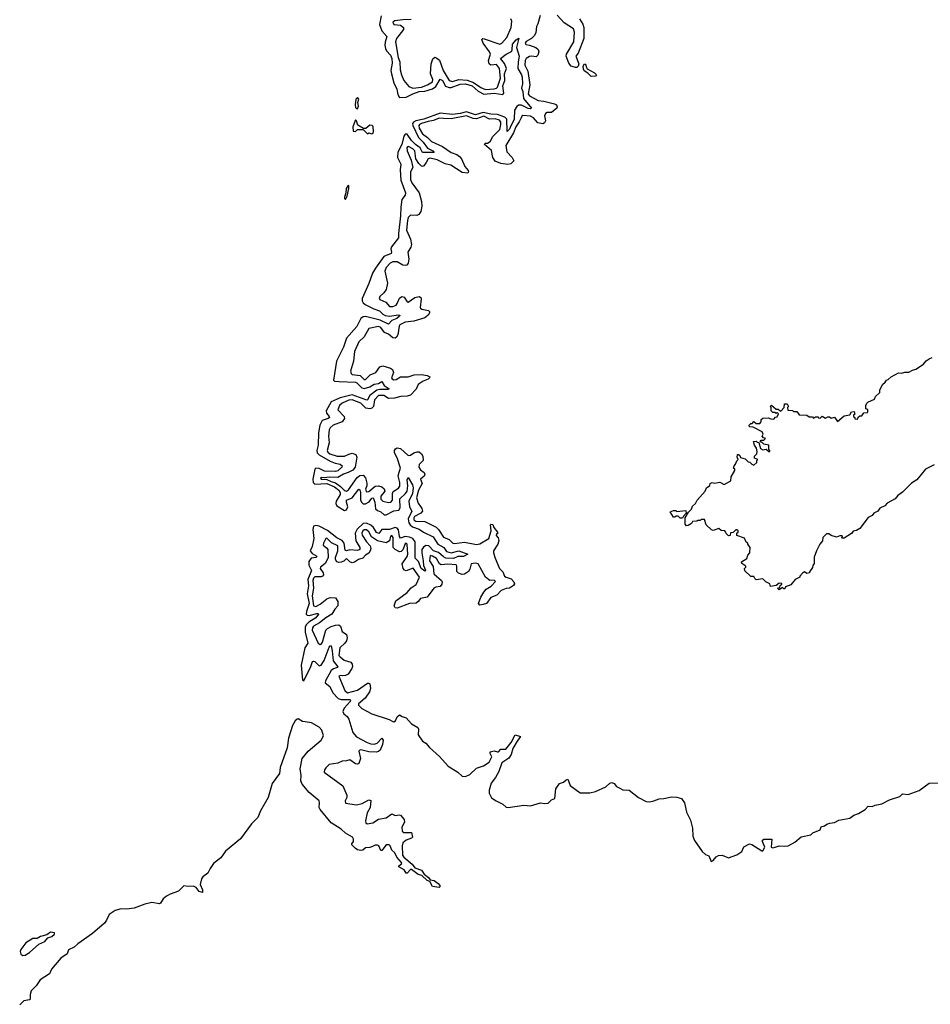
# Model space of a CAD drawing. Extents: x 2323203 to 2567568, y 883585 to 1022917.
# Tile 53 of 256: x 2425665 to 2433937, y 955377 to 964317. Entities that reach past the tile are written whole.
import ezdxf

# ---------------------------------------------------------------- set-up
doc = ezdxf.new("R2010")
doc.units = 0

msp = doc.modelspace()

# ---------------------------------------------------------------- linework, layer by layer
at = {"layer": '0CON10XD'}
for points in [[(2428947.5, 964352.5), (2428933.6, 964273.6), (2428955.4, 964215), (2429000, 964165), (2428985, 964112), (2428980.6, 964085), (2428987.2, 964055), (2428996.9, 964035), (2429033.1, 963995), (2429046.6, 963965), (2429049.2, 963920.9), (2429037.4, 963855), (2429041.8, 963825), (2429064.2, 963744.2), (2429090, 963685), (2429098.5, 963638.5), (2429115, 963611.9), (2429175, 963614.6), (2429236.4, 963645), (2429295, 963664.3), (2429345, 963667.9), (2429415, 963689.1), (2429445, 963711.1), (2429485, 963777.1), (2429505, 963763.8), (2429534, 963714), (2429565, 963700.5), (2429585, 963701.6), (2429665, 963731.3), (2429715.5, 963734.5), (2429774.7, 963715), (2429829.2, 963669.2), (2429881.8, 963641.8), (2429975, 963650.9), (2430053.4, 963636.6), (2430061.4, 963648.6), (2430053, 963715), (2430072.1, 963765), (2430067.6, 963825), (2430086.1, 963875), (2430069.3, 963919.3), (2430032.2, 963965), (2430085, 964004.6), (2430131.4, 964028.6), (2430137.5, 964042.5), (2430140.4, 964095), (2430175, 964132.9), (2430198, 964148), (2430176.4, 964065), (2430202.9, 963985), (2430192.4, 963935), (2430190.3, 963875), (2430224.7, 963815), (2430229.8, 963795), (2430233.3, 963735), (2430222.4, 963695), (2430235.6, 963665.6), (2430241, 963601), (2430314, 963515), (2430305, 963507.5), (2430285, 963510), (2430221.9, 963541.9), (2430195, 963539.5), (2430181, 963529), (2430160.9, 963495), (2430157.3, 963415), (2430120.9, 963339.1), (2430115, 963321.5), (2430091.9, 963301.9), (2430090.8, 963415), (2430071.3, 963431.3), (2430005, 963456.3), (2429945, 963459.6), (2429875, 963475.7), (2429805, 963453.2), (2429725, 963481.2), (2429665.4, 963465.4), (2429595, 963456), (2429485, 963467.9), (2429335, 963414.6), (2429262.4, 963397.7), (2429242.4, 963387.6), (2429233, 963375), (2429234.8, 963355), (2429288, 963248), (2429331.1, 963205), (2429369.8, 963149.8), (2429418.6, 963125), (2429428.7, 963111.3), (2429325, 963111.8), (2429301.9, 963155), (2429260.9, 963185), (2429225, 963221.1), (2429185, 963277.8), (2429165, 963277.7), (2429155, 963260), (2429136.5, 963185), (2429099.7, 963115), (2429097.8, 963065), (2429126.2, 963005), (2429121.5, 962955), (2429128.5, 962858.5), (2429170, 962745), (2429166.9, 962725), (2429136.2, 962683.8), (2429125.9, 962614.1), (2429125.3, 962535), (2429104.6, 962375), (2429107.3, 962335), (2429043.3, 962255), (2429037.3, 962235), (2429042.2, 962205), (2429038, 962195), (2428972.6, 962167.4), (2428897.8, 962062.2), (2428870.7, 962015), (2428835, 961922), (2428775.7, 961785), (2428775.6, 961765), (2428786.2, 961745), (2428801.9, 961731.9), (2428882.8, 961692.8), (2428933.6, 961675), (2428964.1, 961644.1), (2428985, 961632.4), (2429025, 961625.2), (2429106.2, 961636.2), (2429116.7, 961635), (2429115.9, 961625.9), (2429090, 961605), (2429044.1, 961585.9), (2429015, 961552.9), (2428940.2, 961590.2), (2428805, 961621.4), (2428785, 961618.5), (2428764.7, 961605.3), (2428727.8, 961532.2), (2428632.5, 961425), (2428606.9, 961345), (2428541.4, 961215), (2428514.3, 961045), (2428526, 961036), (2428568.2, 961031.8), (2428715, 961024.9), (2428728.6, 961018.6), (2428774.1, 960974.1), (2428795, 960969), (2428846.4, 960983.6), (2428885, 961008.8), (2428925, 961012.4), (2428955, 961030.5), (2428976.3, 960996.3), (2429020, 960965), (2429010.5, 960959.5), (2428935, 960960.7), (2428907.8, 960952.2), (2428845.3, 960904.7), (2428825, 960865.6), (2428817.8, 960862.2), (2428685, 960909.9), (2428575, 960882.7), (2428494.1, 960845.9), (2428449.4, 960765), (2428451.4, 960745), (2428476.8, 960715), (2428478.8, 960705), (2428468.1, 960695), (2428412, 960678), (2428391.4, 960635), (2428380.3, 960565), (2428376.7, 960455), (2428363.7, 960405), (2428366.6, 960385), (2428384, 960366), (2428485, 960308.8), (2428530.9, 960290.9), (2428575, 960282), (2428595.7, 960265), (2428592.5, 960255), (2428555, 960221.9), (2428535, 960213.4), (2428435, 960219), (2428385, 960243.2), (2428354.5, 960245.5), (2428345.5, 960234.5), (2428327.7, 960145), (2428329.4, 960115), (2428345, 960100.2), (2428455, 960106.1), (2428525, 960075.6), (2428565, 960045.1), (2428576, 960025), (2428577.5, 960005), (2428538.5, 959945), (2428536.5, 959925), (2428545, 959904.2), (2428615, 959860.9), (2428634.3, 959865.7), (2428644.3, 959895), (2428632.2, 959935), (2428634.7, 959955), (2428685, 959976.6), (2428745, 960054.7), (2428755, 960047.7), (2428761.8, 960025), (2428762.1, 959955), (2428772, 959932), (2428785, 959922.4), (2428805, 959921.5), (2428840.6, 959939.4), (2428865, 959971.8), (2428875, 959975.5), (2428890.6, 959935), (2428897.7, 959875), (2428915, 959859.8), (2428945, 959848.8), (2428975, 959822.5), (2428995, 959822.3), (2429062.2, 959857.8), (2429110.4, 959865), (2429121.5, 959885), (2429118.8, 959965), (2429170.9, 960015), (2429184.3, 960035.7), (2429190.5, 960085), (2429185, 960140), (2429195, 960160.8), (2429232.2, 960095), (2429238.8, 960065), (2429233.9, 960015), (2429201, 959945), (2429205.5, 959895), (2429226.2, 959855), (2429192.5, 959785), (2429198.7, 959748.7), (2429210.6, 959730.6), (2429233, 959713), (2429295, 959690), (2429334, 959664), (2429422, 959622), (2429463.4, 959553.4), (2429518.9, 959525), (2429540.7, 959489.3), (2429585, 959477), (2429655, 959493.4), (2429736.7, 959465), (2429695, 959441.8), (2429645, 959441.4), (2429605, 959423.8), (2429535, 959428.7), (2429515, 959438.4), (2429469.4, 959479.4), (2429424.4, 959495), (2429380.9, 959540.9), (2429355, 959543.5), (2429332.1, 959527.9), (2429318.1, 959505), (2429316.4, 959475), (2429331.4, 959405), (2429331.8, 959361.8), (2429352, 959318), (2429345, 959310), (2429313.1, 959335), (2429288.3, 959398.3), (2429258.7, 959428.7), (2429257.2, 959575), (2429235, 959604.9), (2429207.1, 959617.1), (2429165, 959624.2), (2429125, 959608.3), (2429114.5, 959624.5), (2429106, 959686), (2429095, 959699.7), (2429076.8, 959706.8), (2429025, 959689.4), (2428955, 959687.5), (2428928.8, 959651.2), (2428905, 959661), (2428880.1, 959705), (2428855.9, 959725.9), (2428815, 959746.8), (2428785, 959742.9), (2428729.7, 959690.3), (2428711.4, 959655), (2428719.9, 959585), (2428755.2, 959525), (2428754.4, 959505.6), (2428733.7, 959496.3), (2428665, 959502.9), (2428633.8, 959493.8), (2428621.9, 959501.9), (2428613, 959565), (2428595, 959589.2), (2428545, 959613.2), (2428459.6, 959679.6), (2428385, 959719.6), (2428355.3, 959724.7), (2428335, 959719.1), (2428327, 959687), (2428336.4, 959605), (2428320.6, 959535), (2428304.2, 959495), (2428321, 959471), (2428362.9, 959445), (2428355.2, 959434.8), (2428312.3, 959427.7), (2428291.9, 959398.1), (2428290.2, 959365), (2428315.4, 959315), (2428282.2, 959235), (2428287.1, 959177.1), (2428277.1, 959105), (2428293.8, 959015), (2428270.7, 958945), (2428268.6, 958918.6), (2428275, 958910.8), (2428295, 958907.8), (2428365, 958926.7), (2428376.3, 958926.3), (2428378.8, 958918.8), (2428355.8, 958885), (2428292.8, 958847.2), (2428267.7, 958822.3), (2428257.4, 958802.6), (2428256.9, 958755), (2428281.4, 958655), (2428254.8, 958615), (2428222.8, 958455), (2428235, 958320), (2428245.7, 958315), (2428311, 958445), (2428325, 958490), (2428335, 958493.6), (2428345, 958488.9), (2428385, 958450), (2428404.5, 958455), (2428430.7, 958499.3), (2428475, 958619.2), (2428485, 958631.5), (2428495, 958632), (2428502.2, 958587.8)], [(2430392.9, 964355), (2430370.6, 964279.4), (2430360.4, 964255), (2430352.2, 964197.8), (2430339.7, 964170.3), (2430315.2, 964144.8), (2430265, 964117.9), (2430255.6, 964105), (2430262.4, 964092.4), (2430295, 964086.1), (2430353, 964063), (2430374, 964045), (2430381.6, 964025), (2430370.3, 963995), (2430355, 963978.8), (2430315, 963985.9), (2430295, 963982.2), (2430266.1, 963965), (2430257.1, 963945), (2430253.5, 963903.5), (2430279.3, 963849.3), (2430298.9, 963725), (2430284, 963645), (2430296.4, 963626.4), (2430375, 963582.4), (2430425, 963576.7), (2430523.2, 963553.2), (2430540.5, 963545), (2430548.2, 963525), (2430544.5, 963515), (2430496.6, 963473.4), (2430455, 963473.8), (2430440.3, 963465), (2430432.9, 963445), (2430441.5, 963398.5), (2430431, 963379), (2430418, 963372), (2430371.6, 963381.6), (2430332.2, 963425), (2430305, 963440.4), (2430235, 963446.4), (2430225, 963440.5), (2430218.7, 963425), (2430201.7, 963388.3), (2430170.7, 963345), (2430150.5, 963289.5), (2430079.7, 963175), (2430088.5, 963118.5), (2430137.1, 963065), (2430152.5, 963035), (2430125, 963007.8), (2430098.2, 963001.8), (2430035, 963010), (2429985, 963033.2), (2429964.1, 963065), (2429949.8, 963129.8), (2429887.5, 963185), (2429894.4, 963195), (2429915, 963196.4), (2429938.9, 963211.1), (2429962.5, 963255), (2430025, 963320.6), (2430036.9, 963365), (2430035, 963385.6), (2430023.4, 963405), (2429985, 963418), (2429932.9, 963412.9), (2429880.9, 963440.9), (2429815, 963417), (2429785, 963419.5), (2429725, 963443.5), (2429585, 963416.3), (2429515, 963421.3), (2429475, 963421.6), (2429425, 963401.7), (2429375, 963393.9), (2429315, 963373.4), (2429297.4, 963365), (2429290.9, 963355), (2429295, 963332.7), (2429325, 963281.1), (2429368.6, 963248.6), (2429405, 963211.1), (2429505, 963166.8), (2429585, 963111.6), (2429635, 963091.9), (2429660, 963075), (2429676.8, 963055), (2429709.7, 962985), (2429738.5, 962948.5), (2429741.1, 962935), (2429735.5, 962924.5), (2429685, 962928.4), (2429580.9, 962995), (2429528.8, 963008.8), (2429457.3, 963045), (2429395, 963058.4), (2429374.1, 963055), (2429358.7, 963021.3), (2429335, 962990), (2429325, 962984.7), (2429315, 962987.5), (2429290.2, 963010.2), (2429263.3, 963055), (2429255, 963125.9), (2429235, 963144.8), (2429196.1, 963166.1), (2429186.2, 963163.8), (2429182.2, 963155), (2429183.5, 963126.5), (2429221.4, 963041.4), (2429235.5, 962975), (2429215, 962936.2), (2429216.1, 962865), (2429227.9, 962835), (2429293.8, 962745), (2429315.9, 962665), (2429317.8, 962625), (2429308.1, 962575), (2429292, 962548), (2429271, 962539), (2429215, 962542.3), (2429195, 962520), (2429186.5, 962495), (2429178.6, 962405), (2429214.5, 962325), (2429223.7, 962275), (2429218.6, 962251.4), (2429190.5, 962205), (2429198.4, 962141.6), (2429194.6, 962105), (2429180.9, 962089.1), (2429165, 962083.9), (2429145, 962088.8), (2429095, 962119.1), (2429055, 962118.5), (2429031.6, 962105), (2428995, 962067.5), (2428981, 962035), (2429005.4, 961924.6), (2428992.6, 961867.4), (2428971.9, 961838.1), (2428935.6, 961805), (2428930, 961785), (2428937.5, 961775), (2428992.1, 961752.1), (2429023.1, 961713.1), (2429055, 961711.9), (2429083.5, 961725), (2429095, 961739.4), (2429115, 961789.4), (2429135, 961802.2), (2429156.9, 961796.9), (2429184.4, 961755), (2429195, 961752.1), (2429255, 961795.5), (2429295, 961804.4), (2429310, 961795), (2429313.3, 961783.3), (2429301.8, 961705), (2429305, 961696.2), (2429318.2, 961688.2), (2429377.5, 961677.5), (2429386.7, 961666.7), (2429386.7, 961655), (2429375, 961634.4), (2429345, 961610.8), (2429245, 961580), (2429165, 961571.6), (2429119.5, 961545), (2429111.5, 961535), (2429098.7, 961455), (2429086.7, 961433.3), (2429075, 961425.5), (2429055, 961428.8), (2429015, 961463.1), (2428978.2, 961478.2), (2428945, 961521.5), (2428925, 961530.4), (2428835, 961511.9), (2428792.7, 961437.3), (2428745, 961391.1), (2428704.8, 961305), (2428698.4, 961215), (2428671.1, 961125), (2428675.9, 961105.9), (2428685.9, 961095.9), (2428756.5, 961086.5), (2428795, 961051.2), (2428805, 961048.8), (2428848.9, 961091.1), (2428899.5, 961115), (2428936.3, 961163.7), (2428965, 961173.2), (2429033.6, 961153.6), (2429051.9, 961141.9), (2429060, 961115), (2429042.7, 961065), (2429047.1, 961055), (2429065, 961045.6), (2429085, 961050), (2429125, 961074.6), (2429195, 961073.8), (2429247, 961093), (2429315, 961096.1), (2429367.1, 961087.1), (2429390.8, 961075), (2429388.9, 961065), (2429376.2, 961053.8), (2429330, 961035), (2429285.7, 961005), (2429266.5, 960963.5), (2429215, 960907.5), (2429185, 960897.7), (2429126.7, 960895), (2429070.6, 960879.4), (2429015, 960876.2), (2428972.5, 960905), (2428925, 960905.6), (2428887.5, 960865), (2428878.6, 960805), (2428865, 960791), (2428845, 960784.4), (2428809.2, 960789.2), (2428764.6, 960835), (2428685, 960866.9), (2428655, 960863.4), (2428593.1, 960835), (2428570.4, 960815), (2428554.7, 960774.7), (2428611.5, 960715), (2428615.5, 960695), (2428593.5, 960666.5), (2428512.1, 960635), (2428485, 960611.9), (2428476.9, 960593.1), (2428469.7, 960535), (2428475.6, 960475), (2428458.5, 960405), (2428465, 960388.9), (2428482.9, 960375), (2428550, 960355), (2428615, 960354), (2428655, 960373.3), (2428685, 960379.8), (2428719.7, 960369.7), (2428726, 960345), (2428713.4, 960255), (2428691.9, 960228.1), (2428649.1, 960205)], [(2429221.9, 964318.1), (2429145, 964316.8), (2429072.3, 964307.7), (2429054.5, 964295), (2429064, 964274), (2429125, 964268), (2429152.7, 964245), (2429151.8, 964228.2), (2429088.5, 964145), (2429080, 964115), (2429103.7, 963975), (2429118.4, 963935), (2429121.8, 963861.8), (2429132, 963815), (2429155, 963765.6), (2429199.5, 963709.5), (2429235, 963696.5), (2429315, 963705.8), (2429370.3, 963725), (2429415, 963752.6), (2429418.3, 963775), (2429396.8, 963825), (2429401.4, 963915), (2429418.3, 963961.7), (2429435, 963975.4), (2429455, 963969.1), (2429479.2, 963949.2), (2429512.5, 963855), (2429567.5, 963765), (2429595, 963756.7), (2429655, 963773.2), (2429731.2, 963768.8), (2429787.8, 963747.8), (2429855, 963700.7), (2429895, 963683), (2429975, 963688.5), (2429995.7, 963694.3), (2430005.1, 963704.9), (2430032.2, 963785), (2430024.3, 963875), (2429995, 963911.6), (2429945.3, 963905.3), (2429930.4, 963915), (2429923.2, 963945), (2429941.4, 964005), (2429932.9, 964025), (2429874.6, 964105), (2429863.6, 964136.4), (2429873.4, 964146.6), (2429885, 964144.5), (2430025, 964095.6), (2430045, 964104.4), (2430089.3, 964155), (2430129.6, 964245), (2430135.4, 964305), (2430125.5, 964325)], [(2430750, 964325), (2430779.5, 964275), (2430788.8, 964245), (2430788.4, 964145), (2430736.5, 964013.5), (2430716, 963985), (2430743.3, 963915), (2430739.4, 963895), (2430725, 963884.2), (2430712.3, 963882.3), (2430675, 963894), (2430652.6, 963922.6), (2430627.8, 963985), (2430632.5, 964005), (2430698.8, 964115), (2430705.2, 964204.8), (2430694.4, 964235), (2430609.7, 964289.7), (2430548, 964358)], [(2430855, 963800), (2430825, 963832), (2430792.2, 963852.2), (2430785, 963867.5), (2430783.5, 963895), (2430794, 963915), (2430805, 963912.5), (2430812.2, 963882.2), (2430820.9, 963870.9), (2430885.4, 963835.4), (2430903.3, 963815), (2430895, 963804), (2430855, 963800)], [(2428735, 963508.8), (2428743.3, 963533.3), (2428736, 963565), (2428744.2, 963595), (2428735, 963609.4), (2428717.5, 963595), (2428711.9, 963545), (2428715, 963521.2), (2428725, 963510), (2428735, 963508.8)], [(2428865, 963280), (2428875, 963287.5), (2428879.2, 963300.8), (2428875, 963347.5), (2428867.5, 963355), (2428845, 963358), (2428809.5, 963330.5), (2428788.3, 963328.3), (2428738, 963358), (2428725, 963397.5), (2428715, 963407.5), (2428692.5, 963345), (2428695, 963303.8), (2428715, 963302.5), (2428735, 963320), (2428785, 963320), (2428825, 963280), (2428835, 963290), (2428865, 963280)], [(2428625, 962683.3), (2428640, 962715), (2428656, 962785), (2428655, 962810), (2428645, 962807.5), (2428631.5, 962785), (2428628.8, 962745), (2428614.6, 962705), (2428615, 962693.3), (2428625, 962683.3)], [(2433972.5, 960275), (2433892.7, 960237.3), (2433815, 960138.8), (2433765, 960110), (2433685, 960026.2), (2433643, 959997), (2433616.7, 959965), (2433543.9, 959926.1), (2433525, 959903.3), (2433477, 959883), (2433460, 959855), (2433425, 959837.5), (2433407.5, 959815), (2433373.6, 959796.4), (2433295, 959697.5), (2433265, 959677.5), (2433235, 959672.5), (2433219.3, 959650.7), (2433155, 959610), (2433135, 959610), (2433130, 959615), (2433140, 959625), (2433135, 959630), (2433115, 959630), (2433085, 959617.5), (2433035, 959632.5), (2433015, 959650), (2432995, 959647.5), (2432960, 959615), (2432956.7, 959585), (2432933.9, 959556.1), (2432903.3, 959495), (2432881.7, 959438.3), (2432881.7, 959378.3), (2432868.3, 959361.7), (2432867, 959343), (2432840, 959305), (2432840, 959295), (2432815, 959290), (2432795, 959302.5), (2432775, 959292.5), (2432750, 959265), (2432750, 959255), (2432710, 959235), (2432670, 959185), (2432621.7, 959168.3), (2432615, 959150), (2432605, 959150), (2432595, 959160), (2432565, 959140), (2432550, 959155), (2432568.3, 959161.7), (2432571.7, 959178.3), (2432588.3, 959191.7), (2432588.3, 959198.3), (2432565, 959200), (2432535, 959180), (2432485, 959170), (2432480, 959195), (2432441.7, 959211.7), (2432415, 959240), (2432355, 959230), (2432341.7, 959241.7), (2432335, 959260), (2432305, 959260), (2432251.7, 959311.7), (2432250, 959335), (2432260, 959345), (2432260, 959355), (2432225, 959380), (2432222.5, 959395), (2432270, 959425), (2432280, 959455), (2432297.5, 959475), (2432300, 959525), (2432280, 959555), (2432280, 959565), (2432263, 959573), (2432249.3, 959609.3), (2432180, 959635), (2432180, 959655), (2432190, 959665), (2432190, 959675), (2432180, 959685), (2432170, 959685), (2432145, 959660), (2432121.7, 959658.3), (2432120, 959635), (2432105, 959630), (2432081.7, 959651.7), (2432080, 959665), (2432070, 959675), (2432038.3, 959678.3), (2432015, 959697.5), (2431965, 959680), (2431950, 959685), (2431901.7, 959731.7), (2431885, 959780), (2431855, 959780), (2431845, 959770), (2431825, 959770), (2431817, 959763), (2431775, 959760), (2431767, 959743), (2431737, 959723), (2431721.7, 959721.7), (2431710, 959735), (2431710, 959795), (2431740, 959845), (2431768.3, 959871.7), (2431775, 959900), (2431802.5, 959925), (2431817.5, 959955), (2431892.5, 960035), (2431903.8, 960066.2), (2431932.5, 960087.5), (2431937.5, 960105), (2431953.9, 960116.1), (2431975, 960110), (2432025, 960116.7), (2432065, 960096.7), (2432125, 960130), (2432127.5, 960165), (2432160, 960225), (2432160, 960235), (2432150, 960245), (2432153.6, 960266.4), (2432168.3, 960281.7), (2432178.3, 960311.7), (2432190, 960325), (2432182.5, 960345), (2432185, 960370), (2432195, 960370), (2432205, 960360), (2432211.7, 960341.7), (2432255, 960330), (2432281.7, 960301.7), (2432298.3, 960298.3), (2432315, 960280), (2432335, 960272.5), (2432360, 960295), (2432360, 960315), (2432370, 960325), (2432340, 960335), (2432340, 960355), (2432360, 960375), (2432362.5, 960395), (2432357, 960427), (2432340, 960455), (2432331.7, 960488.3), (2432355, 960490), (2432365, 960480), (2432378.3, 960478.3), (2432395, 960422.5), (2432415, 960412.5), (2432446.7, 960416.7), (2432470, 960395), (2432480, 960395), (2432480, 960405), (2432470, 960415), (2432470, 960455), (2432425, 960462.5), (2432408.3, 960478.3), (2432390, 960485), (2432401.7, 960498.3), (2432425, 960500), (2432440, 960515), (2432421.7, 960521.7), (2432410, 960535), (2432417.5, 960552.5), (2432410, 960575), (2432327, 960617), (2432295, 960620), (2432290, 960635), (2432305, 960650), (2432318.3, 960651.7), (2432335, 960670), (2432355, 960650), (2432388.3, 960651.7), (2432400, 960665), (2432401.7, 960688.3), (2432415, 960700), (2432465, 960702.5), (2432488.3, 960691.7), (2432515, 960690), (2432531.7, 960708.3), (2432545, 960710), (2432558.3, 960738.3), (2432545, 960750), (2432535, 960740), (2432525, 960750), (2432505, 960750), (2432490, 960765), (2432490, 960795), (2432482.5, 960805), (2432493, 960817), (2432535, 960780), (2432555, 960780), (2432568.3, 960768.3), (2432578.3, 960761.7), (2432610, 960795), (2432611.7, 960828.3), (2432635, 960830), (2432650, 960805), (2432640, 960795), (2432641.7, 960771.7), (2432685, 960770), (2432695, 960760), (2432725, 960760), (2432745, 960730), (2432815, 960727.5), (2432835, 960710), (2432865, 960710), (2432875, 960700), (2432895, 960710), (2432915, 960710), (2432921.7, 960701.7), (2432935, 960700), (2432955, 960717.5), (2432985, 960700), (2433005, 960712.5), (2433021.7, 960711.7), (2433035, 960700), (2433065, 960707.5), (2433095, 960670), (2433155, 960720), (2433205, 960730), (2433220, 960755), (2433245, 960760), (2433250, 960735), (2433240, 960725), (2433240, 960715), (2433250, 960705), (2433251.7, 960691.7), (2433275, 960690), (2433281.7, 960708.3), (2433295, 960720), (2433315, 960720), (2433331.7, 960748.3), (2433365, 960750), (2433370, 960755), (2433368.3, 960778.3), (2433350, 960785), (2433350, 960815), (2433360, 960835), (2433370, 960845), (2433428.3, 960871.7), (2433440, 960895), (2433477, 960933), (2433478.3, 960951.7), (2433502.5, 961005), (2433527.5, 961025), (2433540, 961045), (2433555, 961050), (2433580, 961075), (2433648.3, 961111.7), (2433675, 961107.5), (2433705, 961117.5), (2433743, 961117), (2433774.1, 961135.9), (2433806.1, 961143.9), (2433875, 961190), (2433899.5, 961220.5), (2433925, 961238.8), (2433955, 961250)], [(2428649.1, 960205), (2428605, 960189), (2428555, 960161.2), (2428475, 960163.9), (2428435, 960156.7), (2428405, 960161.5), (2428398.5, 960155), (2428403.1, 960145), (2428455, 960143.5), (2428495, 960122.4), (2428532.5, 960112.5), (2428578.7, 960078.7), (2428615, 960041.9), (2428635, 960037.6), (2428652.9, 960047.1), (2428729.5, 960160.5), (2428755, 960178.8), (2428785, 960182.2), (2428807.7, 960157.7), (2428819.7, 960109.7), (2428819.4, 960085), (2428807.4, 960055), (2428815, 960028.8), (2428835, 960034.2), (2428895, 960080.3), (2428925, 960083.6), (2428955, 960076.2), (2428977.1, 960057.1), (2428980.4, 960035), (2428945, 959989.4), (2428945, 959963.1), (2428965, 959944.1), (2429015, 959932.7), (2429035, 959937.7), (2429050.7, 959955), (2429051.4, 960015), (2429058.2, 960031.8), (2429106.2, 960063.8), (2429118.7, 960081.3), (2429119, 960115), (2429103.6, 960175), (2429112.2, 960207.8), (2429124.7, 960245), (2429095, 960338.8), (2429070.4, 960385), (2429071.1, 960405), (2429079.7, 960420.3), (2429095, 960428.1), (2429125, 960422.2), (2429195, 960361.1), (2429215, 960363.1), (2429245, 960384.3), (2429275, 960394.2), (2429295, 960392), (2429315, 960373.8), (2429325.7, 960354.3), (2429329.2, 960315), (2429295, 960278.1), (2429290, 960255), (2429305, 960228.8), (2429338.9, 960205), (2429345.6, 960185), (2429338.5, 960171.5), (2429304.4, 960145.6), (2429319.7, 960105), (2429288.4, 960045), (2429270.8, 959975), (2429285, 959928.6), (2429319, 959879), (2429322.5, 959855), (2429310, 959835), (2429252.8, 959805), (2429244.7, 959795), (2429244.1, 959775), (2429264.3, 959764.3), (2429345, 959760.9), (2429447.9, 959707.9), (2429468.3, 959688.3), (2429515, 959617.9), (2429567.3, 959597.3), (2429598, 959565), (2429615, 959562.2), (2429705, 959572.7), (2429815, 959552.2), (2429845, 959557.1), (2429925.7, 959605), (2429949.2, 959675), (2429940.8, 959729.2), (2429945, 959736.7), (2429963.3, 959733.3), (2429973.3, 959705), (2430006.2, 959665), (2430005, 959650), (2429995, 959647.5), (2429993.3, 959635), (2430011.7, 959611.7), (2430016.7, 959586.7), (2430009.2, 959555), (2429970, 959495), (2429969.5, 959475), (2429985, 959428.8), (2430024.6, 959335), (2430054, 959304), (2430070, 959265), (2430085, 959253.8), (2430129.6, 959239.6), (2430154, 959214), (2430159.1, 959195), (2430150.3, 959179.7), (2430115, 959156.4), (2430085, 959152.2), (2430039.4, 959135), (2429997.7, 959092.3), (2429945, 959069.4), (2429904.1, 959015.9), (2429875, 959006), (2429845, 959000), (2429832, 959015), (2429853.1, 959075), (2429880.8, 959119.2), (2429902.6, 959147.4), (2429948.6, 959175), (2429986.2, 959215), (2429975, 959228.5), (2429935, 959225.8), (2429895, 959254), (2429830, 959375), (2429805, 959382.3), (2429764.7, 959375.3), (2429753.6, 959326.4), (2429742.9, 959307.1), (2429706.3, 959283.7), (2429685, 959279.1), (2429651.2, 959291.2), (2429636.3, 959306.3), (2429636, 959355), (2429628.7, 959368.7), (2429555, 959374.6), (2429495, 959367.6), (2429477.5, 959377.5), (2429452.2, 959425), (2429415, 959446.5), (2429395, 959450.8), (2429386.7, 959405), (2429421, 959351), (2429426.9, 959285), (2429495.8, 959225.8), (2429502.3, 959212.3), (2429498.6, 959191.4), (2429485, 959171.9), (2429445, 959165.4), (2429426.9, 959155), (2429367.2, 959072.8), (2429305, 959062.2), (2429285.3, 959034.7), (2429265, 959020), (2429204.7, 959015.3), (2429095, 958973.1), (2429075, 958976.2), (2429065.8, 958995), (2429081.1, 959038.9), (2429183.7, 959116.4), (2429222, 959158), (2429265, 959187.8), (2429295.3, 959255), (2429238.3, 959338.3), (2429175, 959313.5), (2429159, 959319), (2429147.9, 959335), (2429140, 959375), (2429185, 959444.4), (2429190, 959465), (2429184.3, 959555), (2429175, 959564.3), (2429165, 959557.8), (2429146.6, 959503.4), (2429131, 959489), (2429114.7, 959484.7), (2429075, 959506.8), (2429058, 959525), (2429057.3, 959615), (2429045, 959634), (2429033.1, 959626.9), (2429024.5, 959585), (2428995, 959568.2), (2428914.1, 959584.1), (2428860.9, 959620.9), (2428835, 959667.8), (2428815, 959685.4), (2428795, 959686.1), (2428781.2, 959675), (2428772.9, 959655), (2428776.8, 959636.8), (2428815, 959577.5), (2428849.8, 959539.8), (2428854.2, 959515), (2428849.7, 959495), (2428835.6, 959474.4), (2428805.5, 959455), (2428780.9, 959429.1), (2428743.3, 959415), (2428705, 959390.3), (2428685, 959386.3), (2428665, 959393.8), (2428635, 959423.8), (2428608.5, 959401.5), (2428585, 959391), (2428565, 959388.1), (2428545.2, 959395.2), (2428534.2, 959414.2), (2428533.5, 959435), (2428555.7, 959495), (2428555, 959540), (2428497.6, 959567.6), (2428455, 959608.5), (2428445, 959605.8), (2428425.4, 959565), (2428422.7, 959545), (2428452.5, 959522.5), (2428464.6, 959505), (2428468.4, 959431.6), (2428440.3, 959379.7), (2428397.5, 959345), (2428394.7, 959335.3), (2428422.8, 959295), (2428425.9, 959275), (2428417, 959263), (2428405, 959259.4), (2428345, 959258), (2428334, 959245), (2428328.6, 959225), (2428335.2, 959155.2), (2428322.8, 959085), (2428335, 958995.6), (2428355, 958990), (2428395, 959011.4), (2428455, 959059.2), (2428485, 959071.5), (2428535, 959068.6), (2428555.4, 959035.4), (2428555.6, 958995), (2428526.5, 958965), (2428500.1, 958919.9), (2428445, 958886.3), (2428389.5, 958840.5), (2428335, 958809.7), (2428323.7, 958795), (2428321.5, 958775), (2428377.2, 958657.2), (2428395, 958642.5), (2428405, 958648), (2428415, 958666), (2428447.1, 958775), (2428460.3, 958789.7), (2428493.2, 958806.8), (2428535, 958820.7), (2428565, 958823.1), (2428578.9, 958808.9), (2428595, 958761.2), (2428633.2, 958733.2), (2428640, 958705), (2428632.7, 958677.3), (2428618.2, 958655), (2428571.6, 958615), (2428565.2, 958545.2), (2428575, 958530.4), (2428612.2, 958502.2), (2428673.8, 958483.8), (2428686.1, 958465), (2428687.6, 958445), (2428681.4, 958425), (2428648.2, 958375), (2428625, 958361.2), (2428599.3, 958359.3), (2428578.9, 958361.1), (2428564.2, 958355), (2428618.4, 958225), (2428644.2, 958205), (2428735, 958230), (2428825, 958293.3), (2428835, 958294.3), (2428845.5, 958285.5), (2428852.5, 958245), (2428842.9, 958215), (2428803, 958157), (2428743.5, 958105), (2428743.8, 958093.8), (2428771.7, 958061.7), (2428865, 958014.4), (2429021.5, 957961.5), (2429055, 957944.2), (2429065, 957942.5), (2429078.7, 957951.3), (2429095, 957986.2), (2429115, 958006.2), (2429139.7, 957989.7), (2429175, 957977.1), (2429225, 957923.6), (2429281.5, 957891.5), (2429287.4, 957875), (2429286, 957825), (2429325, 957766.2), (2429355, 957749.1), (2429388.3, 957708.3), (2429478.3, 957628.3), (2429558.2, 957538.2), (2429646, 957485), (2429685, 957449.4), (2429715, 957446.7), (2429755.4, 957464.6), (2429815, 957522.2), (2429876.8, 957543.2), (2429929.2, 957575), (2429953.3, 957625), (2429937.5, 957655), (2429940, 957670), (2429975, 957678), (2430005, 957668), (2430015, 957670), (2430036.9, 957693.1), (2430081.2, 957695), (2430128.5, 957755), (2430165, 957823.1), (2430215, 957807.5), (2430183.4, 957766.6), (2430145, 957698.8), (2430130, 957645), (2430108.8, 957611.2), (2430045, 957570), (2430018.8, 957491.2), (2429987.5, 957435), (2429948.8, 957385), (2429929.3, 957320.7), (2429928.4, 957295), (2429950.6, 957250.6), (2429991.9, 957225), (2430052.2, 957195), (2430085, 957167.9), (2430102.8, 957162.8), (2430245, 957183.8), (2430305, 957179.2), (2430395, 957206.7), (2430435, 957200.6), (2430465, 957203.8), (2430495, 957234.3), (2430526.7, 957245), (2430536.1, 957333.9), (2430567, 957383), (2430605.9, 957394.1), (2430630, 957415), (2430645, 957420), (2430663.8, 957365), (2430755, 957295.6), (2430845, 957296.1), (2430895, 957309.3), (2430988.1, 957351.9), (2431025, 957384.2), (2431045, 957392), (2431065, 957382), (2431086.9, 957355), (2431122.5, 957335), (2431145, 957325.4), (2431199.8, 957319.8), (2431286, 957255), (2431355, 957218.2), (2431384.7, 957214.7), (2431426, 957224), (2431475, 957242.7), (2431515.5, 957244.5), (2431585, 957260.8), (2431635, 957259.1), (2431675.3, 957245.3), (2431704, 957205), (2431722.4, 957122.4), (2431758.8, 957048.8), (2431775.9, 956975), (2431779.6, 956905), (2431795.4, 956865), (2431862.9, 956765), (2431895, 956738.6), (2431926.2, 956725), (2431945, 956672.5), (2431965, 956681.2), (2431990, 956715), (2432013, 956727), (2432045, 956730.8), (2432105, 956706.5), (2432179.2, 956735), (2432225.3, 956764.7), (2432242.3, 956807.7), (2432295, 956834.4), (2432315, 956828.6), (2432405, 956769.4), (2432415, 956770.6), (2432433.3, 956805), (2432411.1, 956855), (2432411.3, 956868.7), (2432425, 956876.2), (2432496.7, 956876.7), (2432490, 956805), (2432505, 956797.5), (2432526.7, 956803.3), (2432565, 956816), (2432615, 956812), (2432645, 956816.2), (2432705, 956850), (2432765, 956896.7), (2432850, 956915), (2432870, 956935), (2432935, 956962.5), (2432945, 956987.5), (2432975, 956997.5), (2432996.4, 957013.6), (2433023, 957023), (2433065, 957026.7), (2433105, 957048.8), (2433205, 957066.7), (2433242.5, 957095), (2433285, 957110), (2433344.2, 957145.8), (2433372.5, 957175), (2433407.7, 957172.3), (2433435, 957185.7), (2433495, 957196.9), (2433567.1, 957232.9), (2433660.8, 957265), (2433685, 957288.6), (2433735, 957282.6), (2433835, 957318.9), (2433925, 957383.8), (2434025, 957389.2)], [(2431685, 959790), (2431665, 959790), (2431645, 959810), (2431625, 959810), (2431615, 959800), (2431605, 959800), (2431573, 959847), (2431605, 959860), (2431625, 959860), (2431635, 959850), (2431715, 959860), (2431720, 959835), (2431695, 959810), (2431685, 959790)], [(2428502.2, 958587.8), (2428513.8, 958495), (2428555, 958442.5), (2428552.5, 958435), (2428515, 958424.2), (2428492.9, 958407.1), (2428442.5, 958315), (2428441.2, 958295), (2428483.6, 958263.6), (2428508.9, 958205), (2428556.8, 958155), (2428585, 958143.8), (2428665, 958145.2), (2428669.4, 958139.4), (2428666.5, 958125), (2428613.7, 958065), (2428601, 958035), (2428609.1, 958015), (2428639.2, 957989.2), (2428655.3, 957965.3), (2428692, 957845), (2428724.6, 957804.6), (2428822.8, 957752.8), (2428855, 957742), (2428885, 957739.1), (2428913.5, 957746.5), (2428955, 957793.3), (2428968, 957775), (2428960.8, 957735), (2428938.2, 957685), (2428925, 957671.8), (2428903.4, 957666.6), (2428835, 957669.3), (2428765, 957686.8), (2428753.6, 957685), (2428745.4, 957675), (2428761.2, 957608.8), (2428745, 957562.9), (2428735, 957558.1), (2428715, 957561.1), (2428665, 957597.5), (2428632.6, 957587.4), (2428595, 957585.8), (2428555, 957566.6), (2428475, 957553.2), (2428444.4, 957525), (2428433, 957505), (2428430.6, 957485), (2428599.3, 957359.3), (2428636.7, 957275), (2428637.5, 957255), (2428620, 957225), (2428625, 957204.2), (2428725, 957189.2), (2428775, 957200.8), (2428835, 957232), (2428855, 957227.5), (2428850, 957165), (2428820.8, 957115), (2428806.4, 957043.6), (2428810, 957025), (2428822.5, 957015), (2428872.5, 957025), (2428925, 957058.8), (2428995, 957071.2), (2429045, 957106.7), (2429075, 957090), (2429113, 957097), (2429125, 957093.8), (2429156.1, 957056.1), (2429161.7, 957031.7), (2429137.5, 956985), (2429140.5, 956950.5), (2429155, 956936.7), (2429225, 956937.5), (2429232, 956895), (2429224.2, 956885.8), (2429175, 956867.1), (2429146.3, 956843.7), (2429138.9, 956815), (2429141.9, 956731.9), (2429154.2, 956714.2), (2429228.9, 956648.9), (2429255, 956616.2), (2429315.6, 956595.6), (2429340, 956560), (2429379.6, 956529.6), (2429395, 956506.7), (2429430.6, 956500.6), (2429465, 956474.2), (2429480.8, 956455), (2429482, 956445), (2429475, 956436.2), (2429415, 956448), (2429391.2, 956491.2), (2429365, 956500), (2429317.5, 956547.5), (2429285, 956556.4), (2429225, 956600), (2429215, 956600), (2429185, 956568.8), (2429175, 956567.5), (2429157.7, 956597.7), (2429110, 956625), (2429110, 956635), (2429135.7, 956654.3), (2429132, 956665), (2429092.2, 956712.2), (2429073, 956753), (2429046.4, 956776.4), (2429031.2, 956815), (2429021.2, 956825), (2428994.6, 956825.4), (2428955, 956772), (2428945, 956773.8), (2428927.5, 956815), (2428915, 956822), (2428895, 956821.2), (2428869.5, 956810.5), (2428845, 956800), (2428805, 956797.5), (2428782.5, 956777.5), (2428765, 956773.3), (2428735, 956780), (2428712.5, 956795), (2428682.5, 956825), (2428682.5, 956835), (2428696.7, 956855), (2428696.1, 956876.1), (2428687.5, 956895), (2428625, 956930.5), (2428585, 956966.1), (2428494.7, 957025), (2428393.2, 957145), (2428385.3, 957165), (2428389.2, 957205), (2428384.5, 957225), (2428295, 957298.6), (2428230.9, 957375), (2428219.3, 957405), (2428222.5, 957455), (2428212.9, 957515), (2428232.2, 957607.8), (2428284.8, 957675.2), (2428404.2, 957775), (2428424.4, 957815), (2428409.9, 957865), (2428385, 957894.8), (2428315, 957933.7), (2428258, 957942), (2428235, 957945.6), (2428195, 957967.8), (2428185, 957967.3), (2428168.6, 957951.4), (2428142.7, 957907.3), (2428107.5, 957792.5), (2428094.9, 957705), (2428031.9, 957528.1), (2428025, 957471.6), (2427958.7, 957381.3), (2427921.4, 957255), (2427852.3, 957135), (2427827.2, 957072.8), (2427770.4, 957015), (2427671.8, 956878.2), (2427533.2, 956766.8), (2427492.7, 956707.3), (2427425.8, 956655.8), (2427395, 956611.4), (2427375, 956568.5), (2427328.5, 956535), (2427315.1, 956515), (2427305.4, 956465), (2427326.6, 956415), (2427325, 956392.5), (2427295, 956400), (2427267.6, 956437.6), (2427245, 956451.1), (2427195, 956446.7), (2427155, 956452), (2427107.7, 956405), (2427031.9, 956378.1), (2426999.7, 956360.3), (2426968.2, 956335), (2426945, 956295.5), (2426935, 956290), (2426865, 956301.4), (2426803.2, 956286.8), (2426705, 956249.2), (2426635, 956240.9), (2426586.8, 956243.2), (2426532.8, 956227.2), (2426478.3, 956191.7), (2426455, 956141.1), (2426434.5, 956115), (2426325, 956020.7), (2426194.6, 955925.4), (2426160.8, 955895), (2426107.9, 955872.1), (2426095.6, 955835), (2426038.9, 955795), (2425953.9, 955696.1), (2425934.5, 955655), (2425850.2, 955599.8), (2425816, 955545), (2425770.1, 955499.9), (2425760.3, 955465), (2425760.7, 955425), (2425755, 955417.9), (2425702.3, 955407.7), (2425665, 955371.5)], [(2425695, 955820), (2425715, 955823.3), (2425755, 955846.7), (2425838.3, 955921.7), (2425892.6, 955947.4), (2425920.6, 955979.4), (2425957.3, 955992.7), (2425980, 956015), (2425982.5, 956025), (2425945, 956032.7), (2425911.1, 956008.9), (2425855, 955991.8), (2425825, 955974.5), (2425785, 955974.6), (2425720, 955935), (2425676.2, 955875), (2425668.8, 955855), (2425675, 955833.3), (2425695, 955820)]]:
    msp.add_lwpolyline(points, dxfattribs=at)

doc.saveas('drawing.dxf')
